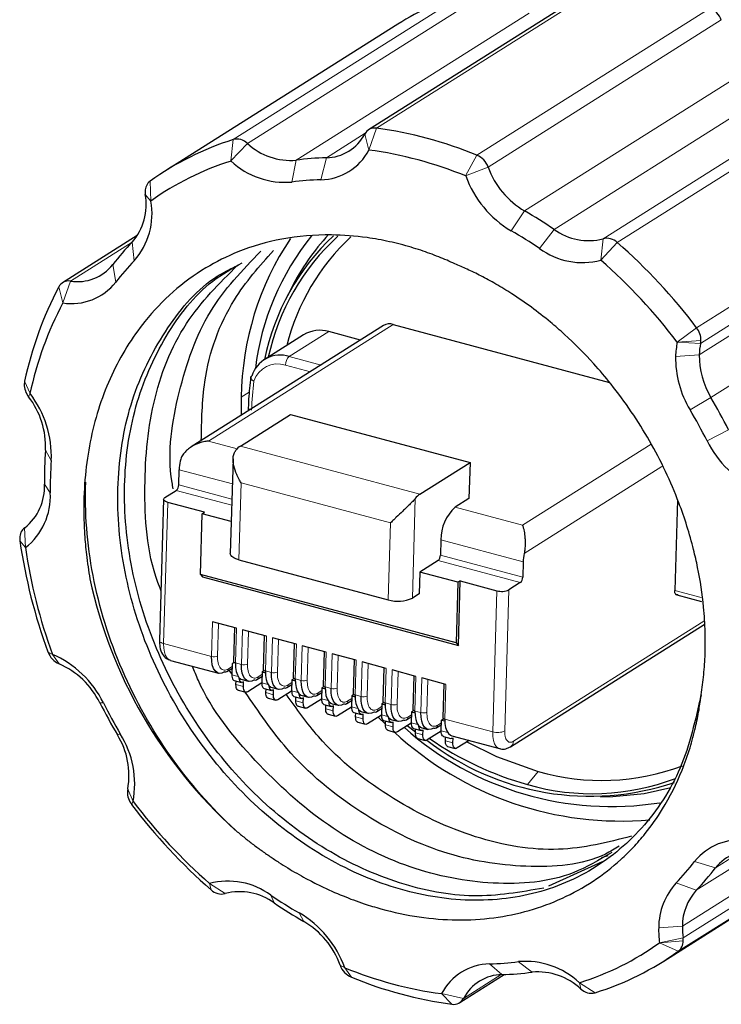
# Model space of a CAD drawing. Header units: millimetres. Extents: x 5 to 418, y 2 to 292.
# Tile 6 of 12: x 271 to 292, y 62 to 91. Entities that reach past the tile are written whole.
import ezdxf

# ---------------------------------------------------------------- set-up
doc = ezdxf.new("R2010")
doc.units = ezdxf.units.MM

msp = doc.modelspace()

# ---------------------------------------------------------------- linework, layer by layer
at = {"color": 7, "linetype": 'Continuous', "lineweight": 25}
for p, q in [((288.118, 91.733), (281.358, 87.463)), ((282.202, 90.527), (275.442, 86.257)), ((274.649, 84.395), (272.484, 83.027)), ((279.118, 82.872), (278.96, 82.558)), ((281.786, 81.781), (276.214, 78.262)), ((282.072, 81.817), (288.338, 80.135)), ((279.472, 81.515), (278.328, 80.793)), ((281.121, 81.361), (280.202, 81.607)), ((277.666, 79.703), (277.664, 79.177)), ((277.64, 78.287), (279.093, 79.205)), ((277.867, 79.402), (277.868, 79.306)), ((279.093, 79.205), (284.297, 77.808)), ((277.428, 77.917), (277.347, 75.17)), ((282.844, 76.89), (284.297, 77.808)), ((284.297, 77.808), (284.266, 76.763)), ((275.85, 77.159), (275.864, 77.601)), ((275.451, 76.792), (275.781, 77.001)), ((275.414, 76.742), (275.293, 72.645)), ((276.598, 76.366), (275.535, 76.651)), ((284.266, 76.763), (283.87, 76.513)), ((290.313, 76.724), (290.235, 74.097)), ((276.48, 74.564), (276.532, 76.324)), ((276.532, 76.324), (276.598, 76.366)), ((277.374, 76.098), (276.532, 76.324)), ((283.453, 75.564), (283.44, 75.122)), ((277.591, 74.988), (281.928, 73.824)), ((283.37, 74.964), (282.842, 74.63)), ((285.838, 74.924), (285.825, 74.482)), ((282.842, 74.63), (282.824, 74)), ((283.948, 74.333), (282.842, 74.63)), ((283.896, 72.574), (276.48, 74.564)), ((276.48, 74.564), (276.543, 74.49)), ((276.543, 74.49), (283.959, 72.499)), ((283.948, 74.333), (283.896, 72.574)), ((284.014, 74.375), (283.948, 74.333)), ((283.959, 72.499), (284.014, 74.375)), ((284.014, 74.375), (285.077, 74.09)), ((285.756, 74.324), (285.426, 74.115)), ((282.824, 74), (282.625, 73.874)), ((290.291, 73.968), (291.012, 73.775)), ((277.526, 73.001), (276.832, 73.187)), ((277.464, 73.018), (277.435, 72.041)), ((278.393, 72.768), (277.699, 72.955)), ((285.474, 69.564), (291.09, 73.111)), ((278.332, 72.785), (278.303, 71.808)), ((279.261, 72.536), (278.567, 72.722)), ((283.896, 72.574), (283.959, 72.499)), ((279.199, 72.552), (279.17, 71.576)), ((280.128, 72.303), (279.434, 72.489)), ((280.066, 72.319), (280.037, 71.343)), ((275.613, 72.069), (277.001, 71.696)), ((277.463, 72.008), (277.399, 71.968)), ((280.995, 72.07), (280.301, 72.256)), ((280.934, 72.087), (280.905, 71.11)), ((281.863, 71.837), (281.169, 72.023)), ((277.249, 71.743), (277.395, 71.835)), ((277.391, 71.678), (277.313, 71.784)), ((277.399, 71.968), (277.39, 71.651)), ((278.267, 71.735), (278.257, 71.418)), ((278.331, 71.775), (278.267, 71.735)), ((278.267, 71.735), (278.363, 71.709)), ((281.801, 71.854), (281.772, 70.877)), ((282.73, 71.604), (282.036, 71.791)), ((277.456, 71.489), (277.673, 71.431)), ((277.511, 71.364), (277.514, 71.474)), ((277.695, 71.51), (277.868, 71.464)), ((277.728, 71.306), (277.732, 71.444)), ((278.117, 71.51), (278.263, 71.603)), ((279.134, 71.502), (279.125, 71.185)), ((279.198, 71.542), (279.134, 71.502)), ((279.134, 71.502), (279.231, 71.476)), ((282.668, 71.621), (282.64, 70.644)), ((283.598, 71.372), (282.904, 71.558)), ((277.577, 71.203), (277.794, 71.144)), ((278.257, 71.412), (277.853, 71.157)), ((278.324, 71.256), (278.54, 71.198)), ((278.379, 71.132), (278.382, 71.241)), ((278.562, 71.277), (278.736, 71.231)), ((278.595, 71.073), (278.599, 71.211)), ((279.125, 71.179), (278.721, 70.924)), ((278.984, 71.278), (279.13, 71.37)), ((279.851, 71.045), (279.998, 71.137)), ((280.001, 71.269), (279.992, 70.953)), ((280.066, 71.31), (280.001, 71.269)), ((280.001, 71.269), (280.098, 71.243)), ((283.536, 71.388), (283.507, 70.412)), ((278.445, 70.97), (278.662, 70.912)), ((279.191, 71.024), (279.408, 70.965)), ((279.246, 70.899), (279.249, 71.008)), ((279.43, 71.045), (279.603, 70.998)), ((279.463, 70.841), (279.467, 70.978)), ((279.992, 70.947), (279.588, 70.691)), ((280.719, 70.812), (280.865, 70.904)), ((280.869, 71.036), (280.859, 70.72)), ((280.933, 71.077), (280.869, 71.036)), ((280.869, 71.036), (280.965, 71.011)), ((279.312, 70.737), (279.529, 70.679)), ((280.058, 70.791), (280.275, 70.733)), ((280.113, 70.666), (280.116, 70.775)), ((280.297, 70.812), (280.471, 70.765)), ((280.33, 70.608), (280.334, 70.745)), ((280.859, 70.714), (280.455, 70.459)), ((281.164, 70.579), (281.338, 70.532)), ((281.586, 70.579), (281.732, 70.671)), ((281.736, 70.804), (281.727, 70.487)), ((281.8, 70.844), (281.736, 70.804)), ((281.736, 70.804), (281.833, 70.778)), ((282.604, 70.571), (282.594, 70.254)), ((282.668, 70.611), (282.604, 70.571)), ((282.604, 70.571), (282.7, 70.545)), ((280.18, 70.504), (280.396, 70.446)), ((280.926, 70.558), (281.143, 70.5)), ((280.981, 70.433), (280.984, 70.542)), ((281.197, 70.375), (281.202, 70.512)), ((281.727, 70.481), (281.323, 70.226)), ((281.631, 70.42), (281.848, 70.217)), ((281.793, 70.325), (282.01, 70.267)), ((281.848, 70.2), (281.851, 70.31)), ((282.032, 70.346), (282.205, 70.3)), ((282.453, 70.346), (282.6, 70.439)), ((283.462, 70.021), (283.471, 70.338)), ((283.471, 70.338), (283.535, 70.379)), ((283.471, 70.338), (283.567, 70.312)), ((281.047, 70.271), (281.264, 70.213)), ((281.914, 70.039), (282.131, 69.98)), ((282.065, 70.142), (282.069, 70.28)), ((282.594, 70.248), (282.19, 69.993)), ((282.479, 70.176), (282.716, 69.992)), ((282.66, 70.092), (282.877, 70.034)), ((282.715, 69.968), (282.719, 70.077)), ((282.899, 70.113), (283.073, 70.067)), ((282.932, 69.909), (282.936, 70.047)), ((283.461, 70.015), (283.057, 69.76)), ((283.321, 70.114), (283.467, 70.206)), ((282.782, 69.806), (282.998, 69.748)), ((283.528, 69.86), (283.745, 69.801)), ((283.583, 69.735), (283.586, 69.844)), ((283.767, 69.881), (285.154, 69.508)), ((283.8, 69.677), (283.804, 69.814)), ((284.27, 69.745), (283.925, 69.527)), ((283.649, 69.573), (283.866, 69.515)), ((288.085, 68.111), (288.436, 68.119)), ((289.913, 63.345), (296.674, 67.615)), ((288.298, 66.4), (288.106, 66.338)), ((288.133, 66.226), (286.57, 65.514)), ((283.998, 62.139), (285.287, 62.954))]:
    msp.add_line(p, q, dxfattribs=at)
at = {"color": 7, "linetype": 'Continuous', "lineweight": 18}
for p, q in [((288.345, 91.779), (281.584, 87.509)), ((277.433, 87.179), (284.193, 91.449)), ((284.603, 91.339), (277.843, 87.069)), ((286.015, 90.851), (279.254, 86.581)), ((284.499, 86.727), (291.259, 90.997)), ((291.583, 90.65), (284.823, 86.38)), ((292.639, 89.378), (285.879, 85.108)), ((286.738, 84.572), (293.498, 88.842)), ((288.155, 84.302), (294.916, 88.572)), ((295.326, 88.461), (288.565, 84.191)), ((281.365, 86.876), (281.584, 87.509)), ((277.366, 86.558), (277.433, 87.179)), ((280.131, 86.651), (281.258, 87.362)), ((281.365, 86.876), (281.245, 87.34)), ((277.366, 86.558), (277.843, 87.069)), ((279.131, 85.947), (279.254, 86.581)), ((279.972, 86.014), (280.131, 86.651)), ((284.171, 86.123), (284.499, 86.727)), ((284.171, 86.123), (284.823, 86.38)), ((275.021, 85.973), (275.043, 85.397)), ((290.869, 81.72), (297.629, 85.99)), ((274.881, 85.589), (275.043, 85.397)), ((297.744, 85.537), (290.984, 81.267)), ((297.705, 85.207), (290.944, 80.937)), ((285.491, 84.533), (285.879, 85.108)), ((286.316, 84.019), (286.738, 84.572)), ((288.088, 83.68), (288.155, 84.302)), ((274.496, 84.202), (272.709, 83.073)), ((274.497, 84.203), (274.563, 83.664)), ((288.088, 83.68), (288.565, 84.191)), ((298.041, 83.968), (291.281, 79.698)), ((273.937, 83.554), (274.025, 83.042)), ((272.37, 82.903), (272.491, 82.44)), ((272.709, 83.073), (272.491, 82.44)), ((282.072, 81.817), (276.714, 78.433)), ((290.307, 81.3), (290.869, 81.72)), ((279.057, 80.885), (280.202, 81.607)), ((290.307, 81.3), (290.994, 81.35)), ((290.307, 81.3), (290.984, 81.267)), ((279.057, 80.885), (279.977, 80.638)), ((290.944, 80.937), (290.257, 80.887)), ((279.667, 80.443), (278.948, 80.636)), ((271.382, 80.17), (271.539, 79.808)), ((271.496, 79.717), (271.539, 79.808)), ((277.666, 79.703), (277.897, 79.85)), ((290.678, 79.339), (291.281, 79.698)), ((291.17, 78.44), (291.794, 78.762)), ((276.714, 78.433), (277.547, 78.21)), ((277.64, 78.287), (282.844, 76.89)), ((285.822, 75.989), (289.548, 78.343)), ((271.988, 78.164), (272.154, 77.865)), ((275.864, 77.601), (277.407, 77.187)), ((285.868, 75.171), (289.856, 77.69)), ((271.959, 77.185), (272.126, 76.925)), ((277.394, 76.745), (275.85, 77.159)), ((277.591, 74.988), (277.657, 77.222)), ((277.657, 77.222), (281.994, 76.058)), ((277.388, 76.57), (275.781, 77.001)), ((275.414, 72.555), (275.535, 76.651)), ((282.625, 73.874), (282.711, 76.767)), ((283.87, 76.513), (285.822, 75.989)), ((281.994, 76.058), (281.928, 73.824)), ((271.383, 75.917), (271.407, 75.341)), ((271.245, 75.533), (271.407, 75.341)), ((283.453, 75.564), (285.838, 74.924)), ((285.756, 74.324), (283.37, 74.964)), ((285.825, 74.482), (283.44, 75.122)), ((285.077, 74.09), (284.956, 69.994)), ((285.426, 74.115), (285.305, 70.019)), ((290.239, 74.096), (290.999, 73.892)), ((276.832, 73.187), (276.802, 72.182)), ((276.977, 72.195), (277.005, 73.141)), ((285.555, 69.72), (291.078, 73.209)), ((277.496, 71.996), (277.526, 73.001)), ((277.699, 72.955), (277.67, 71.949)), ((277.844, 71.962), (277.872, 72.908)), ((278.364, 71.763), (278.393, 72.768)), ((278.567, 72.722), (278.537, 71.716)), ((278.712, 71.729), (278.739, 72.676)), ((272.058, 72.316), (272.189, 72.243)), ((276.802, 72.182), (275.414, 72.555)), ((279.231, 71.53), (279.261, 72.536)), ((279.434, 72.489), (279.404, 71.484)), ((279.579, 71.496), (279.607, 72.443)), ((280.098, 71.297), (280.128, 72.303)), ((272.381, 71.968), (272.189, 72.243)), ((277.67, 71.949), (277.496, 71.996)), ((280.301, 72.256), (280.272, 71.251)), ((280.446, 71.263), (280.474, 72.21)), ((280.966, 71.065), (280.995, 72.07)), ((281.169, 72.023), (281.139, 71.018)), ((277.397, 71.889), (277.29, 71.821)), ((278.537, 71.716), (278.364, 71.763)), ((281.314, 71.031), (281.342, 71.977)), ((281.833, 70.832), (281.863, 71.837)), ((282.036, 71.791), (282.007, 70.785)), ((282.181, 70.798), (282.209, 71.744)), ((277.39, 71.651), (277.579, 71.6)), ((278.264, 71.656), (278.157, 71.589)), ((279.132, 71.423), (279.025, 71.356)), ((279.404, 71.484), (279.231, 71.53)), ((282.7, 70.599), (282.73, 71.604)), ((282.904, 71.558), (282.874, 70.552)), ((283.048, 70.565), (283.076, 71.512)), ((277.511, 71.364), (277.728, 71.306)), ((278.257, 71.418), (278.446, 71.368)), ((279.125, 71.185), (279.314, 71.135)), ((279.999, 71.191), (279.892, 71.123)), ((280.272, 71.251), (280.098, 71.297)), ((283.568, 70.366), (283.598, 71.372)), ((278.379, 71.132), (278.595, 71.073)), ((279.246, 70.899), (279.463, 70.841)), ((279.992, 70.953), (280.181, 70.902)), ((280.867, 70.958), (280.759, 70.89)), ((281.139, 71.018), (280.966, 71.065)), ((273.562, 70.84), (273.665, 70.834)), ((280.113, 70.666), (280.33, 70.608)), ((280.859, 70.72), (281.049, 70.669)), ((281.734, 70.725), (281.627, 70.657)), ((282.007, 70.785), (281.833, 70.832)), ((282.874, 70.552), (282.7, 70.599)), ((280.981, 70.433), (281.197, 70.375)), ((281.727, 70.487), (281.916, 70.436)), ((282.601, 70.492), (282.494, 70.425)), ((284.956, 69.994), (283.568, 70.366)), ((281.848, 70.2), (282.065, 70.142)), ((282.594, 70.254), (282.783, 70.204)), ((283.469, 70.26), (283.361, 70.192)), ((283.651, 69.971), (283.462, 70.021)), ((274.074, 69.904), (274.157, 69.935)), ((282.715, 69.968), (282.932, 69.909)), ((283.583, 69.735), (283.8, 69.677)), ((286.278, 68.848), (285.961, 68.467)), ((297.215, 68.63), (290.455, 64.36)), ((274.372, 68.335), (274.528, 67.974)), ((290.474, 64.013), (297.235, 68.283)), ((274.486, 67.883), (274.528, 67.974)), ((297.095, 67.899), (290.335, 63.629)), ((290.858, 65.4), (292.646, 66.529)), ((292.15, 66.51), (291.418, 66.048)), ((290.81, 66.232), (291.418, 66.048)), ((277.2, 65.301), (276.747, 65.593)), ((276.79, 65.411), (276.747, 65.593)), ((290.272, 65.61), (290.858, 65.4)), ((278.618, 65.03), (278.519, 65.255)), ((279.476, 64.494), (279.344, 64.741)), ((290.455, 64.36), (289.768, 64.31)), ((289.792, 63.877), (290.474, 64.013)), ((289.792, 63.877), (290.479, 63.927)), ((289.792, 63.877), (290.335, 63.629)), ((280.532, 63.223), (280.664, 63.151)), ((280.857, 62.875), (280.664, 63.151)), ((285.224, 62.952), (284.863, 63.259)), ((286.101, 63.021), (285.705, 63.326)), ((284.111, 62.262), (285.201, 62.951)), ((287.922, 62.423), (287.469, 62.716)), ((287.512, 62.533), (287.469, 62.716)), ((284.111, 62.262), (283.471, 62.398)), ((283.771, 62.093), (283.471, 62.398))]:
    msp.add_line(p, q, dxfattribs=at)
at = {"color": 7, "linetype": 'Continuous', "lineweight": 25, "flags": 128}
for points in [[(275.535, 76.651), (275.496, 76.664), (275.463, 76.679), (275.437, 76.697), (275.421, 76.716), (275.414, 76.736), (275.417, 76.756), (275.429, 76.775), (275.451, 76.792)], [(277.591, 74.988), (277.511, 75.014), (277.445, 75.045), (277.394, 75.081), (277.361, 75.119), (277.347, 75.159), (277.347, 75.17)], [(277.178, 71.734), (277.101, 71.699), (277.028, 71.691), (276.961, 71.713), (276.904, 71.762), (276.858, 71.836), (276.825, 71.934), (276.806, 72.051), (276.802, 72.182)], [(277.435, 72.041), (277.435, 72.039), (277.439, 72.029), (277.447, 72.019), (277.46, 72.01), (277.476, 72.002), (277.496, 71.996)], [(277.496, 71.996), (277.5, 71.864), (277.518, 71.748), (277.552, 71.65), (277.598, 71.575), (277.655, 71.526), (277.695, 71.51)], [(278.045, 71.501), (277.968, 71.466), (277.895, 71.459), (277.829, 71.48), (277.771, 71.529), (277.725, 71.604), (277.692, 71.701), (277.673, 71.818), (277.67, 71.949)], [(278.303, 71.808), (278.303, 71.806), (278.306, 71.796), (278.314, 71.786), (278.327, 71.777), (278.344, 71.769), (278.364, 71.763)], [(278.364, 71.763), (278.367, 71.632), (278.386, 71.515), (278.419, 71.417), (278.465, 71.343), (278.523, 71.294), (278.562, 71.277)], [(278.913, 71.269), (278.836, 71.233), (278.763, 71.226), (278.696, 71.247), (278.639, 71.296), (278.592, 71.371), (278.559, 71.468), (278.541, 71.585), (278.537, 71.716)], [(277.39, 71.651), (277.391, 71.607), (277.397, 71.568), (277.408, 71.536), (277.424, 71.511), (277.443, 71.495), (277.456, 71.489)], [(277.732, 71.444), (277.706, 71.432), (277.682, 71.429), (277.66, 71.436), (277.641, 71.453), (277.625, 71.478), (277.614, 71.51), (277.608, 71.549), (277.607, 71.565)], [(279.17, 71.576), (279.17, 71.573), (279.174, 71.563), (279.182, 71.553), (279.194, 71.545), (279.211, 71.537), (279.231, 71.53)], [(279.231, 71.53), (279.235, 71.399), (279.253, 71.282), (279.286, 71.184), (279.332, 71.11), (279.39, 71.061), (279.43, 71.045)], [(279.78, 71.036), (279.703, 71), (279.63, 70.993), (279.563, 71.014), (279.506, 71.063), (279.46, 71.138), (279.427, 71.236), (279.408, 71.352), (279.404, 71.484)], [(277.577, 71.203), (277.564, 71.208), (277.545, 71.224), (277.53, 71.249), (277.519, 71.282), (277.512, 71.321), (277.511, 71.364)], [(277.853, 71.157), (277.828, 71.145), (277.803, 71.143), (277.781, 71.15), (277.762, 71.166), (277.746, 71.191), (277.735, 71.224), (277.729, 71.262), (277.728, 71.306)], [(278.257, 71.418), (278.259, 71.374), (278.265, 71.336), (278.276, 71.303), (278.291, 71.278), (278.31, 71.262), (278.324, 71.256)], [(278.599, 71.211), (278.574, 71.199), (278.549, 71.197), (278.527, 71.204), (278.508, 71.22), (278.493, 71.245), (278.482, 71.277), (278.475, 71.316), (278.474, 71.332)], [(279.125, 71.185), (279.126, 71.142), (279.132, 71.103), (279.143, 71.07), (279.159, 71.045), (279.178, 71.029), (279.191, 71.024)], [(280.037, 71.343), (280.038, 71.34), (280.041, 71.33), (280.049, 71.321), (280.062, 71.312), (280.078, 71.304), (280.098, 71.297)], [(280.098, 71.297), (280.102, 71.166), (280.121, 71.049), (280.154, 70.952), (280.2, 70.877), (280.257, 70.828), (280.297, 70.812)], [(280.647, 70.803), (280.571, 70.768), (280.497, 70.76), (280.431, 70.782), (280.373, 70.83), (280.327, 70.905), (280.294, 71.003), (280.275, 71.119), (280.272, 71.251)], [(278.445, 70.97), (278.432, 70.975), (278.412, 70.992), (278.397, 71.016), (278.386, 71.049), (278.38, 71.088), (278.379, 71.132)], [(278.721, 70.924), (278.695, 70.912), (278.671, 70.91), (278.648, 70.917), (278.629, 70.933), (278.614, 70.958), (278.603, 70.991), (278.597, 71.03), (278.595, 71.073)], [(279.312, 70.737), (279.299, 70.742), (279.28, 70.759), (279.264, 70.784), (279.253, 70.816), (279.247, 70.855), (279.246, 70.899)], [(279.467, 70.978), (279.441, 70.966), (279.417, 70.964), (279.395, 70.971), (279.375, 70.987), (279.36, 71.012), (279.349, 71.045), (279.343, 71.083), (279.342, 71.099)], [(279.992, 70.953), (279.993, 70.909), (280, 70.87), (280.011, 70.837), (280.026, 70.813), (280.045, 70.796), (280.058, 70.791)], [(280.334, 70.745), (280.309, 70.733), (280.284, 70.731), (280.262, 70.738), (280.243, 70.754), (280.227, 70.779), (280.216, 70.812), (280.21, 70.851), (280.209, 70.867)], [(280.905, 71.11), (280.905, 71.107), (280.908, 71.097), (280.917, 71.088), (280.929, 71.079), (280.946, 71.071), (280.966, 71.065)], [(280.966, 71.065), (280.969, 70.933), (280.988, 70.816), (281.021, 70.719), (281.067, 70.644), (281.125, 70.595), (281.164, 70.579)], [(281.515, 70.57), (281.438, 70.535), (281.365, 70.527), (281.298, 70.549), (281.241, 70.598), (281.194, 70.672), (281.161, 70.77), (281.143, 70.887), (281.139, 71.018)], [(281.772, 70.877), (281.772, 70.875), (281.776, 70.865), (281.784, 70.855), (281.797, 70.846), (281.813, 70.838), (281.833, 70.832)], [(279.588, 70.691), (279.562, 70.68), (279.538, 70.677), (279.516, 70.684), (279.497, 70.701), (279.481, 70.725), (279.47, 70.758), (279.464, 70.797), (279.463, 70.841)], [(280.18, 70.504), (280.166, 70.51), (280.147, 70.526), (280.132, 70.551), (280.121, 70.583), (280.114, 70.622), (280.113, 70.666)], [(280.455, 70.459), (280.43, 70.447), (280.405, 70.444), (280.383, 70.451), (280.364, 70.468), (280.349, 70.493), (280.338, 70.525), (280.331, 70.564), (280.33, 70.608)], [(280.859, 70.72), (280.861, 70.676), (280.867, 70.637), (280.878, 70.605), (280.893, 70.58), (280.912, 70.563), (280.926, 70.558)], [(281.202, 70.512), (281.176, 70.501), (281.152, 70.498), (281.129, 70.505), (281.11, 70.522), (281.095, 70.546), (281.084, 70.579), (281.078, 70.618), (281.076, 70.634)], [(281.833, 70.832), (281.837, 70.7), (281.855, 70.584), (281.888, 70.486), (281.935, 70.411), (281.992, 70.362), (282.032, 70.346)], [(282.382, 70.337), (282.305, 70.302), (282.232, 70.295), (282.166, 70.316), (282.108, 70.365), (282.062, 70.44), (282.029, 70.537), (282.01, 70.654), (282.007, 70.785)], [(282.64, 70.644), (282.64, 70.642), (282.643, 70.632), (282.651, 70.622), (282.664, 70.613), (282.681, 70.605), (282.7, 70.599)], [(282.7, 70.599), (282.704, 70.468), (282.723, 70.351), (282.756, 70.253), (282.802, 70.179), (282.859, 70.13), (282.899, 70.113)], [(281.047, 70.271), (281.034, 70.277), (281.014, 70.293), (280.999, 70.318), (280.988, 70.351), (280.982, 70.389), (280.981, 70.433)], [(281.323, 70.226), (281.297, 70.214), (281.273, 70.212), (281.25, 70.219), (281.231, 70.235), (281.216, 70.26), (281.205, 70.292), (281.199, 70.331), (281.197, 70.375)], [(281.727, 70.487), (281.728, 70.443), (281.734, 70.404), (281.745, 70.372), (281.761, 70.347), (281.78, 70.331), (281.793, 70.325)], [(282.069, 70.28), (282.043, 70.268), (282.019, 70.265), (281.997, 70.272), (281.978, 70.289), (281.962, 70.314), (281.951, 70.346), (281.945, 70.385), (281.944, 70.401)], [(283.25, 70.105), (283.173, 70.069), (283.099, 70.062), (283.033, 70.083), (282.975, 70.132), (282.929, 70.207), (282.896, 70.304), (282.878, 70.421), (282.874, 70.552)], [(283.507, 70.412), (283.507, 70.409), (283.51, 70.399), (283.519, 70.389), (283.531, 70.381), (283.548, 70.373), (283.568, 70.366)], [(283.568, 70.366), (283.571, 70.235), (283.59, 70.118), (283.623, 70.02), (283.669, 69.946), (283.727, 69.897), (283.767, 69.881)], [(281.914, 70.039), (281.901, 70.044), (281.882, 70.06), (281.866, 70.085), (281.855, 70.118), (281.849, 70.157), (281.848, 70.2)], [(282.19, 69.993), (282.164, 69.981), (282.14, 69.979), (282.118, 69.986), (282.099, 70.002), (282.083, 70.027), (282.072, 70.06), (282.066, 70.098), (282.065, 70.142)], [(282.594, 70.254), (282.595, 70.21), (282.602, 70.172), (282.613, 70.139), (282.628, 70.114), (282.647, 70.098), (282.66, 70.092)], [(282.936, 70.047), (282.911, 70.035), (282.886, 70.033), (282.864, 70.04), (282.845, 70.056), (282.83, 70.081), (282.818, 70.113), (282.812, 70.152), (282.811, 70.168)], [(283.528, 69.86), (283.515, 69.865), (283.495, 69.881), (283.48, 69.906), (283.469, 69.939), (283.463, 69.978), (283.462, 70.021)], [(282.782, 69.806), (282.768, 69.811), (282.749, 69.828), (282.734, 69.852), (282.723, 69.885), (282.717, 69.924), (282.715, 69.968)], [(283.057, 69.76), (283.032, 69.748), (283.007, 69.746), (282.985, 69.753), (282.966, 69.769), (282.951, 69.794), (282.94, 69.827), (282.933, 69.866), (282.932, 69.909)], [(283.649, 69.573), (283.636, 69.578), (283.617, 69.595), (283.601, 69.62), (283.59, 69.652), (283.584, 69.691), (283.583, 69.735)], [(284.209, 69.707), (285.065, 69.276), (286.278, 68.848)], [(288.436, 68.119), (289.351, 68.202), (290.123, 68.375)]]:
    msp.add_lwpolyline(points, dxfattribs=at)
at = {"color": 7, "linetype": 'Continuous', "lineweight": 18, "flags": 128}
for points in [[(275.293, 72.645), (275.293, 72.64), (275.3, 72.62), (275.316, 72.601), (275.342, 72.583), (275.375, 72.567), (275.414, 72.555)], [(275.613, 72.069), (275.573, 72.085), (275.516, 72.134), (275.47, 72.209), (275.437, 72.306), (275.418, 72.423), (275.414, 72.555)], [(284.956, 69.994), (284.959, 69.862), (284.978, 69.746), (285.011, 69.648), (285.057, 69.573), (285.115, 69.524), (285.154, 69.508)]]:
    msp.add_lwpolyline(points, dxfattribs=at)
at = {"color": 7, "linetype": 'Continuous', "lineweight": 25}
for centre, radius, start, end in [((286.743, 83.331), 8.509, 107.4342, 122.2491), ((291.019, 90.448), 0.599, 19.6593, 66.4091), ((281.532, 87.188), 0.326, 80.8538, 152.1138), ((279.99, 75.749), 11.868, 67.6722, 82.2803), ((279.977, 79.074), 8.495, 107.4271, 125.6936), ((277.539, 86.755), 0.437, 45.9943, 104.0805), ((280.107, 87.933), 1.283, 271.0448, 332.4642), ((279.097, 88.409), 1.835, 226.8942, 274.9206), ((279.943, 87.617), 1.603, 271.0448, 332.4642), ((279.829, 75.55), 11.43, 67.6722, 82.2803), ((280.395, 77.784), 8.871, 91.7063, 97.3877), ((284.259, 86.178), 0.599, 19.6593, 66.4091), ((279.817, 78.752), 8.181, 107.4271, 125.6936), ((278.934, 88.233), 2.294, 226.8942, 274.9206), ((287.126, 87.217), 2.45, 199.9895, 239.4156), ((280.226, 77.501), 8.517, 91.7063, 97.3877), ((287.05, 87.17), 3.063, 199.9895, 239.4156), ((275.248, 85.679), 0.372, 127.7227, 180.5513), ((273.255, 85.293), 1.653, 318.7059, 10.3021), ((275.394, 85.661), 0.518, 178.4017, 188.0009), ((273.01, 85.027), 2.066, 318.7059, 10.3021), ((279.162, 73.379), 13.516, 55.9088, 60.1993), ((287.729, 85.915), 1.669, 233.5562, 284.8168), ((286.106, 79.619), 8.441, 146.235, 179.4262), ((285.569, 79.628), 7.551, 140.974, 173.0698), ((284.973, 79.462), 6.766, 133.2446, 168.5895), ((284.959, 79.453), 6.663, 132.386, 167.7273), ((285.283, 79.616), 6.499, 133.1186, 165.8337), ((284.967, 79.946), 6.54, 136.8193, 153.4223), ((279.042, 73.272), 12.977, 55.9088, 60.1993), ((288.261, 83.877), 0.438, 45.8995, 103.9306), ((280.412, 78.531), 8.195, 136.2011, 142.1908), ((287.555, 85.697), 2.086, 233.5562, 284.8168), ((277.615, 71.676), 16.63, 37.1553, 48.8155), ((272.912, 84.363), 1.306, 261.0679, 321.7348), ((280.242, 78.218), 7.868, 136.2011, 142.1908), ((277.542, 71.627), 16.016, 37.1553, 48.8155), ((281.763, 77.961), 10.613, 152.2473, 167.9876), ((272.658, 82.752), 0.326, 81.0007, 152.2733), ((272.744, 84.052), 1.632, 261.0679, 321.7348), ((281.536, 77.68), 10.222, 152.2473, 167.9876), ((281.969, 81.479), 0.354, 73.2273, 121.1618), ((290.4, 81.356), 0.593, 359.4147, 37.819), ((279.94, 80.745), 0.901, 73.1257, 121.2634), ((292.548, 80.824), 2.291, 167.9986, 178.419), ((292.776, 80.886), 1.833, 167.9986, 178.419), ((290.536, 81.362), 0.458, 347.9986, 358.419), ((278.794, 80.06), 0.865, 72.3118, 162.7045), ((293.163, 80.845), 2.906, 179.1684, 211.2212), ((293.269, 80.903), 2.325, 179.1684, 211.2212), ((271.829, 80.074), 0.458, 167.8772, 178.4216), ((271.965, 80.08), 0.593, 179.4113, 217.7235), ((269.638, 78.274), 2.352, 357.2999, 37.8407), ((269.217, 78.004), 2.94, 357.2999, 37.8407), ((277.637, 71.615), 15.858, 26.7875, 30.6442), ((277.578, 71.578), 15.226, 26.7875, 30.6442), ((277.954, 77.814), 0.568, 123.5858, 141.9924), ((293.823, 79.74), 2.954, 206.1052, 246.5142), ((284.219, 77.312), 12.261, 176.0187, 180.5973), ((283.897, 77.048), 11.772, 176.0187, 180.5973), ((277.32, 77.552), 1.457, 168.2832, 178.0809), ((270.452, 77.104), 1.509, 308.122, 3.0437), ((275.641, 77.157), 0.209, 311.9027, 0.6441), ((270.242, 76.825), 1.886, 308.122, 3.0437), ((283.158, 76.417), 0.568, 123.5858, 141.9924), ((284.708, 75.578), 1.255, 131.9027, 180.6441), ((271.612, 75.624), 0.372, 127.8707, 180.5409), ((271.758, 75.606), 0.518, 178.4037, 188.1083), ((286.839, 77.761), 15.752, 188.1344, 200.2246), ((286.425, 77.488), 15.171, 188.1344, 200.2246), ((287.294, 74.875), 1.457, 168.2832, 178.0809), ((283.231, 75.12), 0.209, 311.9027, 0.6441), ((286.669, 77.315), 13.7, 192.1493, 227.9221), ((285.616, 74.48), 0.209, 311.9027, 0.6441), ((285.217, 74.572), 0.502, 253.7422, 294.5289), ((282.209, 74.788), 1.004, 253.7422, 294.5289), ((272.622, 72.517), 0.599, 199.5701, 246.303), ((271.012, 69.534), 2.954, 26.1052, 66.5142), ((271.439, 69.8), 2.363, 26.1052, 66.5142), ((277.203, 71.819), 0.0884, 253.2273, 301.1618), ((278.071, 71.586), 0.0884, 253.2273, 301.1618), ((278.938, 71.353), 0.0884, 253.2273, 301.1618), ((279.806, 71.12), 0.0884, 253.2273, 301.1618), ((287.718, 77.987), 15.858, 206.7875, 210.6442), ((287.257, 77.696), 15.226, 206.7875, 210.6442), ((280.673, 70.888), 0.0884, 253.2273, 301.1618), ((281.54, 70.655), 0.0884, 253.2273, 301.1618), ((282.408, 70.422), 0.0884, 253.2273, 301.1618), ((288.39, 76.816), 8.988, 228.1472, 279.0229), ((283.275, 70.189), 0.0884, 253.2273, 301.1618), ((272.189, 68.735), 2.219, 349.6287, 31.8098), ((271.8, 68.473), 2.774, 349.6287, 31.8098), ((288.667, 77.038), 9.631, 227.0634, 275.0425), ((287.778, 75.823), 7.696, 232.0547, 288.5809), ((288.474, 77.507), 9.382, 235.217, 254.4622), ((288.122, 75.192), 6.607, 253.7927, 290.6772), ((287.845, 74.945), 6.746, 253.7831, 290.9501), ((274.82, 68.24), 0.458, 167.9986, 178.419), ((274.955, 68.246), 0.593, 179.4147, 217.819), ((287.74, 77.927), 16.63, 217.1553, 228.8155), ((287.294, 77.647), 16.016, 217.1553, 228.8155), ((292.091, 65.221), 1.632, 81.0679, 141.7348), ((292.443, 65.239), 1.306, 81.0679, 141.7348), ((284.593, 71.056), 7.868, 316.2011, 322.1908), ((284.944, 71.071), 8.195, 316.2011, 322.1908), ((277.28, 63.577), 2.086, 53.5562, 104.8168), ((291.707, 64.305), 1.939, 137.707, 179.8611), ((277.094, 65.725), 0.438, 225.8995, 283.9306), ((277.626, 63.687), 1.669, 53.5562, 104.8168), ((285.793, 76.002), 12.977, 235.9088, 240.1993), ((292.006, 64.356), 1.551, 137.707, 179.8611), ((286.193, 76.223), 13.516, 235.9088, 240.1993), ((277.785, 62.104), 3.063, 19.9895, 59.4156), ((278.23, 62.385), 2.45, 19.9895, 59.4156), ((292.358, 64.238), 2.591, 178.4017, 188.0009), ((292.527, 64.302), 2.073, 178.4017, 188.0009), ((289.961, 63.941), 0.518, 358.4017, 8.0009), ((285.019, 70.521), 8.181, 287.4271, 305.6936), ((290.107, 63.923), 0.372, 307.7227, 0.5513), ((285.378, 70.528), 8.495, 287.4271, 305.6936), ((281.096, 63.424), 0.599, 199.6593, 246.4091), ((285.006, 73.724), 11.43, 247.6722, 262.2803), ((284.892, 61.657), 1.603, 91.0448, 152.4642), ((284.609, 71.773), 8.517, 271.7063, 277.3877), ((285.901, 61.041), 2.294, 46.8942, 94.9206), ((285.365, 73.853), 11.868, 247.6722, 262.2803), ((285.248, 61.669), 1.283, 91.0448, 152.4642), ((284.96, 71.818), 8.871, 271.7063, 277.3877), ((286.258, 61.193), 1.835, 46.8942, 94.9206), ((287.816, 62.847), 0.437, 225.9943, 284.0805), ((283.823, 62.414), 0.326, 260.8538, 332.1138)]:
    msp.add_arc(centre, radius, start, end, dxfattribs=at)
at = {"color": 7, "linetype": 'Continuous', "lineweight": 18}
for centre, radius, start, end in [((279.277, 80.64), 0.33, 131.9027, 180.6441), ((278.725, 79.939), 0.732, 72.2923, 161.5927), ((286.058, 79.096), 8.098, 172.3822, 178.3446), ((277.943, 79.419), 0.0777, 192.4376, 257.3285), ((276.873, 72.423), 0.251, 253.7422, 294.5289), ((277.197, 71.82), 0.0931, 304.3137, 0.8541), ((277.74, 72.19), 0.251, 253.7422, 294.5289), ((278.607, 71.957), 0.251, 253.7422, 294.5289), ((278.065, 71.587), 0.092, 303.9628, 1.205), ((279.475, 71.725), 0.251, 253.7422, 294.5289), ((278.933, 71.354), 0.092, 303.9628, 1.205), ((280.342, 71.492), 0.251, 253.7422, 294.5289), ((279.8, 71.121), 0.092, 303.9628, 1.205), ((280.667, 70.888), 0.092, 303.9628, 1.205), ((281.209, 71.259), 0.251, 253.7422, 294.5289), ((281.535, 70.655), 0.092, 303.9628, 1.205), ((282.077, 71.026), 0.251, 253.7422, 294.5289), ((282.402, 70.423), 0.092, 303.9628, 1.205), ((282.944, 70.793), 0.251, 253.7422, 294.5289), ((283.269, 70.19), 0.092, 303.9628, 1.205), ((285.096, 70.476), 0.502, 253.7422, 294.5289), ((285.371, 69.716), 0.184, 303.9704, 1.2047)]:
    msp.add_arc(centre, radius, start, end, dxfattribs=at)
at = {"color": 7, "linetype": 'Continuous', "lineweight": 25}
for points, knots in [([(283.859, 83.574), (283.783, 83.608), (283.627, 83.679), (283.385, 83.779), (283.132, 83.876), (282.865, 83.969), (282.473, 84.092), (281.954, 84.226), (281.179, 84.366), (280.125, 84.447), (278.854, 84.338), (277.637, 83.984), (276.582, 83.458), (275.668, 82.787), (274.707, 81.783), (274.006, 80.648), (273.544, 79.472), (273.294, 78.539), (273.138, 77.561), (273.094, 76.769), (273.099, 76.149), (273.12, 75.684), (273.171, 75.099), (273.239, 74.667), (273.276, 74.432)], [0, 0, 0, 0, 0.013062, 0.026787, 0.041165, 0.05618, 0.071832, 0.107304, 0.143538, 0.202173, 0.286167, 0.36556, 0.428733, 0.500183, 0.571354, 0.67843, 0.732454, 0.785506, 0.838094, 0.89235, 0.91043, 0.934326, 0.96415, 1, 1, 1, 1]), ([(275.69, 77.047), (275.679, 77.108), (275.502, 78.075), (275.808, 79.899), (276.613, 82.269), (277.699, 83.39), (278.229, 83.937)], [0, 0, 0, 0, 0.0218, 0.347733, 0.681185, 1, 1, 1, 1]), ([(276.505, 78.445), (276.516, 79.022), (276.544, 80.504), (277.263, 82.462), (278.196, 83.507), (278.6, 83.96)], [0, 0, 0, 0, 0.265158, 0.681533, 1, 1, 1, 1]), ([(290.999, 71.07), (290.834, 70.339), (290.502, 68.879), (289.344, 67.136), (287.789, 65.856), (285.89, 65.141), (283.779, 65.04), (281.59, 65.553), (279.466, 66.651), (277.546, 68.272), (275.951, 70.303), (274.784, 72.623), (274.126, 75.088), (274.019, 77.53), (274.462, 79.817), (275.468, 81.75), (276.522, 83.008), (277.31, 83.406), (277.486, 83.494)], [0, 0, 0, 0, 0.065873, 0.13177, 0.196216, 0.261965, 0.327959, 0.392458, 0.45806, 0.524128, 0.588726, 0.654159, 0.720279, 0.785024, 0.850267, 0.916414, 0.981352, 1, 1, 1, 1]), ([(286.437, 65.463), (285.764, 65.344), (284.422, 65.107), (282.235, 65.528), (280.09, 66.499), (278.115, 68.022), (276.444, 69.978), (275.181, 72.249), (274.413, 74.698), (274.191, 77.158), (274.52, 79.487), (275.413, 81.508), (276.506, 82.932), (277.398, 83.44), (277.69, 83.607)], [0, 0, 0, 0, 0.086782, 0.173017, 0.259917, 0.34802, 0.434513, 0.521131, 0.609241, 0.696024, 0.782361, 0.870447, 0.957496, 1, 1, 1, 1]), ([(275.336, 74.099), (275.327, 74.12), (274.947, 75.03), (274.799, 76.947), (275.008, 79.583), (275.933, 81.919), (277.027, 83.006), (277.559, 83.534)], [0, 0, 0, 0, 0.005909, 0.258071, 0.506213, 0.760006, 1, 1, 1, 1]), ([(290.999, 71.07), (291.014, 71.166), (291.043, 71.359), (291.076, 71.654), (291.1, 71.954), (291.116, 72.259), (291.121, 72.571), (291.116, 73.021), (291.07, 73.752), (290.949, 74.554), (290.719, 75.568), (290.326, 76.818), (289.55, 78.46), (288.651, 79.783), (287.796, 80.791), (287.202, 81.388), (286.412, 82.075), (285.744, 82.566), (285.059, 82.985), (284.626, 83.22), (284.23, 83.415), (283.978, 83.523), (283.859, 83.574)], [0, 0, 0, 0, 0.020485, 0.041128, 0.061915, 0.082832, 0.103967, 0.125482, 0.174006, 0.250541, 0.284616, 0.375352, 0.500373, 0.624741, 0.673303, 0.74965, 0.784516, 0.874554, 0.910762, 0.943741, 0.973484, 1, 1, 1, 1]), ([(277.94, 80.284), (277.915, 80.074), (277.881, 79.783), (277.87, 79.485), (277.867, 79.402)], [0, 0, 0, 0, 0.7216574, 1, 1, 1, 1]), ([(278.031, 80.17), (278.019, 80.176), (277.995, 80.19), (277.968, 80.212), (277.949, 80.234), (277.939, 80.255), (277.937, 80.274), (277.942, 80.291), (277.952, 80.306), (277.963, 80.314), (277.968, 80.318)], [0, 0, 0, 0, 0.147186, 0.288013, 0.422489, 0.550621, 0.672421, 0.787903, 0.897088, 1, 1, 1, 1]), ([(276.714, 78.433), (276.679, 78.428), (276.615, 78.419), (276.53, 78.399), (276.397, 78.359), (276.252, 78.292), (276.105, 78.186), (276.008, 78.088), (275.931, 77.977), (275.905, 77.89), (275.893, 77.848)], [0, 0, 0, 0, 0.1036414, 0.1868285, 0.2495603, 0.4987568, 0.631342, 0.7491896, 0.8805623, 1, 1, 1, 1]), ([(277.657, 77.222), (277.638, 77.254), (277.604, 77.311), (277.564, 77.392), (277.505, 77.522), (277.454, 77.672), (277.427, 77.839), (277.427, 77.962), (277.448, 78.074), (277.488, 78.135), (277.507, 78.164)], [0, 0, 0, 0, 0.101086, 0.184274, 0.249562, 0.498757, 0.63121, 0.749193, 0.879803, 1, 1, 1, 1]), ([(277.488, 67.147), (276.792, 67.79), (276.161, 68.517), (275.079, 70.049), (274.601, 70.894), (273.833, 72.672), (273.545, 73.603), (273.189, 75.454), (273.121, 76.372), (273.157, 77.239)], [0, 0, 0, 0, 0.25, 0.25, 0.5, 0.5, 0.75, 0.75, 1, 1, 1, 1]), ([(282.711, 76.767), (282.7, 76.754), (282.677, 76.726), (282.636, 76.682), (282.591, 76.635), (282.528, 76.573), (282.446, 76.492), (282.315, 76.368), (282.192, 76.252), (282.077, 76.141), (282.024, 76.089), (281.994, 76.058)], [0, 0, 0, 0, 0.058983, 0.120229, 0.184096, 0.250896, 0.368622, 0.501005, 0.749815, 0.854473, 1, 1, 1, 1]), ([(285.822, 75.989), (285.827, 75.974), (285.836, 75.945), (285.848, 75.899), (285.865, 75.818), (285.883, 75.707), (285.894, 75.559), (285.896, 75.434), (285.89, 75.304), (285.875, 75.214), (285.868, 75.171)], [0, 0, 0, 0, 0.1013393, 0.1847257, 0.2501582, 0.4992714, 0.6316025, 0.7494913, 0.8799377, 1, 1, 1, 1]), ([(290.334, 73.979), (290.327, 73.976), (290.314, 73.968), (290.294, 73.966), (290.277, 73.972), (290.257, 73.99), (290.237, 74.027), (290.236, 74.073), (290.235, 74.097)], [0, 0, 0, 0, 0.126368, 0.248651, 0.371856, 0.500884, 0.748666, 1, 1, 1, 1]), ([(275.293, 72.645), (275.294, 72.582), (275.297, 72.437), (275.361, 72.259), (275.476, 72.121), (275.572, 72.088), (275.614, 72.073)], [0, 0, 0, 0, 0.249524, 0.574634, 0.81444, 1, 1, 1, 1]), ([(288.406, 66.497), (288.045, 66.279), (287.035, 65.668), (284.994, 65.495), (282.545, 65.953), (280.131, 67.183), (278.049, 69.081), (276.71, 70.741), (276.304, 71.759), (276.249, 71.898)], [0, 0, 0, 0, 0.098477, 0.275323, 0.448365, 0.623715, 0.800167, 0.972746, 1, 1, 1, 1]), ([(288.623, 66.674), (288.492, 66.596), (287.712, 66.128), (285.937, 66.002), (283.495, 66.378), (281.093, 67.581), (279.094, 69.208), (278.164, 70.583), (277.781, 71.148)], [0, 0, 0, 0, 0.04153, 0.246972, 0.448266, 0.65153, 0.856656, 1, 1, 1, 1]), ([(277.488, 67.147), (277.57, 67.078), (277.734, 66.942), (277.984, 66.747), (278.238, 66.559), (278.494, 66.379), (278.752, 66.207), (279.013, 66.043), (279.275, 65.888), (279.59, 65.713), (280.035, 65.484), (280.598, 65.233), (281.184, 65.017), (281.921, 64.792), (282.824, 64.6), (284.286, 64.485), (286.047, 64.714), (287.613, 65.433), (288.55, 66.162), (289.039, 66.643), (289.454, 67.12), (289.963, 67.842), (290.388, 68.688), (290.676, 69.5), (290.833, 70.09), (290.937, 70.604), (290.98, 70.925), (290.999, 71.07)], [0, 0, 0, 0, 0.015877, 0.031725, 0.047536, 0.063304, 0.079022, 0.094683, 0.110279, 0.125806, 0.150402, 0.18813, 0.222864, 0.250489, 0.313247, 0.37544, 0.500291, 0.624837, 0.687395, 0.717361, 0.74961, 0.801475, 0.87472, 0.913753, 0.947624, 0.976351, 1, 1, 1, 1]), ([(288.978, 66.965), (288.287, 66.789), (286.86, 66.426), (284.437, 66.836), (282.042, 67.967), (280.133, 69.444), (279.27, 70.661), (278.971, 71.082)], [0, 0, 0, 0, 0.2088501, 0.4309415, 0.6542977, 0.8803422, 1, 1, 1, 1]), ([(283.804, 69.814), (283.786, 69.804), (283.764, 69.792), (283.748, 69.803), (283.746, 69.804)], [0, 0, 0, 0, 0.8380914, 1, 1, 1, 1]), ([(283.925, 69.527), (283.89, 69.506), (283.857, 69.509), (283.81, 69.564), (283.798, 69.616), (283.8, 69.677)], [0, 0, 0, 0, 0.5, 0.5, 1, 1, 1, 1]), ([(285.154, 69.513), (285.162, 69.509), (285.217, 69.483), (285.339, 69.497), (285.429, 69.542), (285.474, 69.564)], [0, 0, 0, 0, 0.074706, 0.543171, 1, 1, 1, 1])]:
    msp.add_open_spline(points, degree=3, knots=knots, dxfattribs=at)
at = {"color": 7, "linetype": 'Continuous', "lineweight": 18}
for points, knots in [([(277.29, 71.821), (277.251, 71.797), (277.209, 71.783), (277.13, 71.788), (277.092, 71.808), (277.031, 71.881), (277.008, 71.934), (276.98, 72.057), (276.975, 72.126), (276.977, 72.195)], [0, 0, 0, 0, 0.25, 0.25, 0.5, 0.5, 0.75, 0.75, 1, 1, 1, 1]), ([(278.157, 71.589), (278.118, 71.564), (278.077, 71.55), (277.997, 71.555), (277.959, 71.575), (277.898, 71.648), (277.875, 71.701), (277.847, 71.824), (277.842, 71.893), (277.844, 71.962)], [0, 0, 0, 0, 0.25, 0.25, 0.5, 0.5, 0.75, 0.75, 1, 1, 1, 1]), ([(279.025, 71.356), (278.986, 71.331), (278.944, 71.317), (278.864, 71.323), (278.827, 71.342), (278.766, 71.415), (278.742, 71.468), (278.714, 71.591), (278.709, 71.66), (278.712, 71.729)], [0, 0, 0, 0, 0.25, 0.25, 0.5, 0.5, 0.75, 0.75, 1, 1, 1, 1]), ([(279.892, 71.123), (279.853, 71.098), (279.811, 71.084), (279.732, 71.09), (279.694, 71.109), (279.633, 71.182), (279.61, 71.235), (279.582, 71.358), (279.577, 71.428), (279.579, 71.496)], [0, 0, 0, 0, 0.25, 0.25, 0.5, 0.5, 0.75, 0.75, 1, 1, 1, 1]), ([(280.759, 70.89), (280.72, 70.866), (280.679, 70.852), (280.599, 70.857), (280.561, 70.877), (280.5, 70.95), (280.477, 71.002), (280.449, 71.125), (280.444, 71.195), (280.446, 71.263)], [0, 0, 0, 0, 0.25, 0.25, 0.5, 0.5, 0.75, 0.75, 1, 1, 1, 1]), ([(281.627, 70.657), (281.588, 70.633), (281.546, 70.619), (281.467, 70.624), (281.429, 70.644), (281.368, 70.717), (281.344, 70.77), (281.317, 70.893), (281.312, 70.962), (281.314, 71.031)], [0, 0, 0, 0, 0.25, 0.25, 0.5, 0.5, 0.75, 0.75, 1, 1, 1, 1]), ([(282.494, 70.425), (282.455, 70.4), (282.414, 70.386), (282.334, 70.391), (282.296, 70.411), (282.235, 70.484), (282.212, 70.537), (282.184, 70.66), (282.179, 70.729), (282.181, 70.798)], [0, 0, 0, 0, 0.25, 0.25, 0.5, 0.5, 0.75, 0.75, 1, 1, 1, 1]), ([(283.361, 70.192), (283.323, 70.167), (283.281, 70.153), (283.201, 70.159), (283.164, 70.178), (283.102, 70.251), (283.079, 70.304), (283.051, 70.427), (283.046, 70.496), (283.048, 70.565)], [0, 0, 0, 0, 0.25, 0.25, 0.5, 0.5, 0.75, 0.75, 1, 1, 1, 1]), ([(285.305, 70.019), (285.304, 69.989), (285.305, 69.947), (285.309, 69.909), (285.313, 69.883), (285.315, 69.872), (285.33, 69.808), (285.348, 69.768), (285.384, 69.724), (285.404, 69.707), (285.427, 69.698), (285.442, 69.694), (285.451, 69.692), (285.489, 69.689), (285.521, 69.699), (285.555, 69.72)], [0, 0, 0, 0, 0.125, 0.1875, 0.1875, 0.25, 0.25, 0.5, 0.5, 0.625, 0.6875, 0.6875, 0.75, 0.75, 1, 1, 1, 1])]:
    msp.add_open_spline(points, degree=3, knots=knots, dxfattribs=at)

doc.saveas('drawing.dxf')
